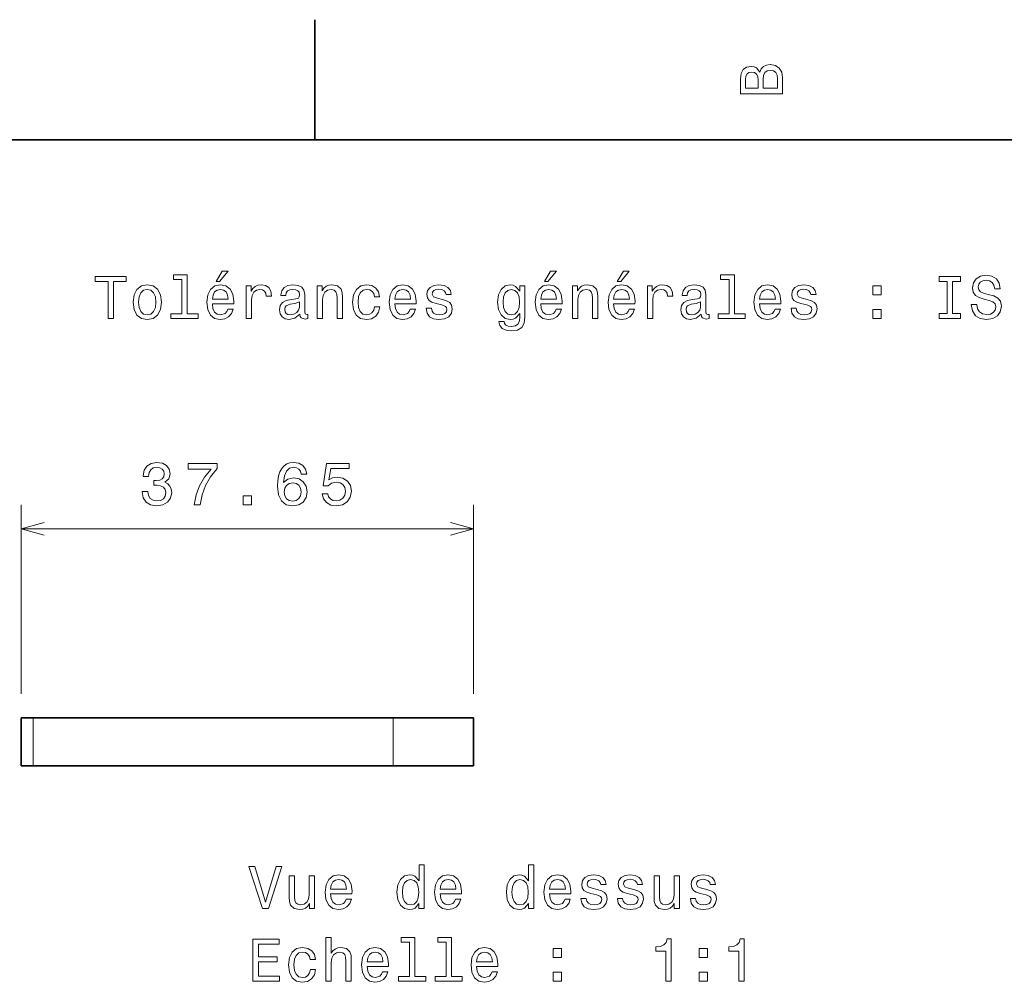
# Model space of a CAD drawing. Extents: x 0 to 297, y 0 to 210.
# Tile 8 of 9: x 124 to 206, y 130 to 210. Entities that reach past the tile are written whole.
import ezdxf

# ---------------------------------------------------------------- set-up
doc = ezdxf.new("R2010")
doc.units = 0

msp = doc.modelspace()

# ---------------------------------------------------------------- linework, layer by layer
at = {"color": 7, "lineweight": 35, "ltscale": 0.25}
msp.add_line((148.5, 200), (148.5, 210), dxfattribs=at)
at = {"color": 7, "lineweight": 35}
for p, q in [((287, 200), (10, 200)), ((155.008911, 151.90387), (125.054321, 151.90387)), ((155.008911, 147.90387), (125.054321, 147.90387))]:
    msp.add_line(p, q, dxfattribs=at)
at = {"color": 7, "lineweight": 13, "ltscale": 0.393365}
for p, q in [((124.054321, 153.90387), (124.054321, 169.638489)), ((161.708862, 153.90387), (161.708862, 169.638489))]:
    msp.add_line(p, q, dxfattribs=at)
at = {"color": 7, "lineweight": 13}
msp.add_line((124.054321, 167.638489), (161.708862, 167.638489), dxfattribs=at)
at = {"color": 7, "lineweight": 35, "ltscale": 0.025}
for p, q in [((124.054321, 151.90387), (125.054321, 151.90387)), ((124.054321, 147.90387), (125.054321, 147.90387))]:
    msp.add_line(p, q, dxfattribs=at)
at = {"color": 7, "lineweight": 35, "ltscale": 0.1}
for p, q in [((124.054321, 147.90387), (124.054321, 151.90387)), ((161.708862, 151.90387), (161.708862, 147.90387))]:
    msp.add_line(p, q, dxfattribs=at)
at = {"color": 7, "lineweight": 13, "ltscale": 0.1}
for p, q in [((125.054321, 147.90387), (125.054321, 151.90387)), ((155.008911, 147.90387), (155.008911, 151.90387))]:
    msp.add_line(p, q, dxfattribs=at)
at = {"color": 7, "lineweight": 35, "ltscale": 0.167499}
for p, q in [((155.008911, 151.90387), (161.708862, 151.90387)), ((155.008911, 147.90387), (161.708862, 147.90387))]:
    msp.add_line(p, q, dxfattribs=at)
at = {"color": 7, "lineweight": 13}
for points in [[(185.542007, 205.630417), (185.249496, 205.983429), (185.052811, 206.074219), (184.81073, 206.104477), (184.432495, 206.03891), (184.160156, 205.842224), (183.993729, 205.524506), (183.933212, 205.080704), (183.933212, 203.835022), (187.433212, 203.835022), (187.433212, 205.151306), (187.36261, 205.620331), (187.155838, 205.968307), (186.828018, 206.185165), (186.384216, 206.260818), (186.08667, 206.215424), (185.839554, 206.094391), (185.65799, 205.897705)], [(187.014618, 205.095825), (187.014618, 204.298996), (185.809296, 204.298996), (185.809296, 205.050446), (185.844589, 205.368164), (185.9505, 205.595108), (186.132065, 205.731277), (186.394302, 205.776657), (186.671692, 205.731277), (186.863327, 205.605194), (186.979324, 205.393372)], [(185.385666, 204.984879), (185.385666, 204.298996), (184.351807, 204.298996), (184.351807, 205.025223), (184.382065, 205.297562), (184.472839, 205.489197), (184.629181, 205.605194), (184.86116, 205.645538), (185.093155, 205.600143), (185.254532, 205.479111), (185.355408, 205.272339)], [(131.286026, 185.143372), (131.75, 185.143372), (131.75, 188.219742), (132.809082, 188.219742), (132.809082, 188.643372), (130.221909, 188.643372), (130.221909, 188.219742), (131.286026, 188.219742)], [(137.42868, 188.391205), (137.42868, 185.516571), (136.515854, 185.516571), (136.515854, 185.143372), (138.780258, 185.143372), (138.780258, 185.516571), (137.872482, 185.516571), (137.872482, 188.764404), (136.732712, 188.764404), (136.732712, 188.391205)], [(140.278091, 188.219742), (140.575653, 188.219742), (141.276657, 189.077087), (140.782425, 189.077087)], [(167.602295, 188.219742), (167.899857, 188.219742), (168.600861, 189.077087), (168.106628, 189.077087)], [(173.674347, 188.219742), (173.971893, 188.219742), (174.672913, 189.077087), (174.178665, 189.077087)], [(182.969009, 188.391205), (182.969009, 185.516571), (182.056183, 185.516571), (182.056183, 185.143372), (184.320602, 185.143372), (184.320602, 185.516571), (183.412811, 185.516571), (183.412811, 188.764404), (182.273041, 188.764404), (182.273041, 188.391205)], [(201.114548, 185.567001), (200.469009, 185.567001), (200.469009, 185.143372), (202.22406, 185.143372), (202.22406, 185.567001), (201.578522, 185.567001), (201.578522, 188.219742), (202.22406, 188.219742), (202.22406, 188.643372), (200.469009, 188.643372), (200.469009, 188.219742), (201.114548, 188.219742)], [(203.585724, 186.298264), (203.126801, 186.298264), (203.227661, 185.763687), (203.479828, 185.370316), (203.868149, 185.133286), (204.392639, 185.047546), (204.912109, 185.128235), (205.30043, 185.350143), (205.547546, 185.69812), (205.638321, 186.157059), (205.562683, 186.570602), (205.350861, 186.837891), (205.007919, 187.014404), (204.548981, 187.145538), (204.155609, 187.241348), (203.898407, 187.35231), (203.752167, 187.513687), (203.706757, 187.765854), (203.752167, 187.992798), (203.88327, 188.164261), (204.085007, 188.280258), (204.362396, 188.320602), (204.644806, 188.270172), (204.866699, 188.134003), (205.01297, 187.907059), (205.083557, 187.599426), (205.542511, 187.599426), (205.542511, 187.609512), (205.461807, 188.083572), (205.224777, 188.4366), (204.851578, 188.658508), (204.34726, 188.734146), (203.893372, 188.658508), (203.540344, 188.446686), (203.313385, 188.118881), (203.232697, 187.695251), (203.298264, 187.317001), (203.489899, 187.059799), (203.792511, 186.888321), (204.206055, 186.757202), (204.614548, 186.641205), (204.92218, 186.530258), (205.108795, 186.368881), (205.174347, 186.106628), (205.113831, 185.83934), (204.957489, 185.637604), (204.720459, 185.51152), (204.412811, 185.471176), (204.069885, 185.526657), (203.807632, 185.688034), (203.641205, 185.950287)], [(133.378967, 186.494949), (133.459656, 185.879684), (133.69165, 185.425797), (134.059799, 185.143372), (134.554031, 185.047546), (135.043228, 185.143372), (135.411377, 185.420746), (135.643372, 185.874634), (135.729111, 186.494949), (135.643372, 187.110229), (135.411377, 187.569168), (135.043228, 187.846542), (134.554031, 187.947403), (134.059799, 187.846542), (133.69165, 187.564117), (133.459656, 187.110229)], [(139.970459, 186.368881), (141.745682, 186.368881), (141.750717, 186.575653), (141.670029, 187.155624), (141.44812, 187.58934), (141.095108, 187.851578), (140.626083, 187.947403), (140.167145, 187.846542), (139.814117, 187.564117), (139.587173, 187.105194), (139.506485, 186.5), (139.582138, 185.879684), (139.809082, 185.425797), (140.157059, 185.143372), (140.610947, 185.047546), (141.004318, 185.113113), (141.327087, 185.284576), (141.564117, 185.556915), (141.700287, 185.920029), (141.261536, 185.920029), (141.170746, 185.718292), (141.039627, 185.567001), (140.666428, 185.445969), (140.378967, 185.501434), (140.162109, 185.677948), (140.020889, 185.965424), (139.970459, 186.353745)], [(142.784576, 185.143372), (143.228394, 185.143372), (143.228394, 186.691635), (143.273773, 187.064835), (143.409943, 187.332138), (143.631851, 187.493515), (143.929398, 187.548996), (144.151291, 187.513687), (144.317719, 187.412827), (144.418594, 187.241348), (144.453888, 187.009369), (144.90274, 187.009369), (144.842224, 187.417862), (144.675797, 187.710373), (144.398422, 187.886887), (144.020172, 187.947403), (143.76297, 187.907059), (143.541061, 187.806198), (143.344376, 187.63472), (143.188034, 187.40274), (143.188034, 187.851578), (142.784576, 187.851578)], [(147.26297, 185.496399), (147.26297, 185.481262), (147.288177, 185.309799), (147.363831, 185.188766), (147.681549, 185.092941), (147.92868, 185.133286), (147.92868, 185.476227), (147.822769, 185.46109), (147.681549, 185.526657), (147.656342, 185.728394), (147.656342, 187.130402), (147.595825, 187.48848), (147.419312, 187.740631), (147.111664, 187.891937), (146.677948, 187.947403), (146.254318, 187.886887), (145.94165, 187.715424), (145.744965, 187.44812), (145.679398, 187.095108), (145.679398, 187.064835), (146.077805, 187.064835), (146.113113, 187.276657), (146.22406, 187.427948), (146.405624, 187.518738), (146.662827, 187.554031), (146.909943, 187.528824), (147.086456, 187.453171), (147.192368, 187.322052), (147.227661, 187.140488), (147.207489, 186.92868), (147.126801, 186.822769), (146.925079, 186.772339), (146.546829, 186.731995), (146.113113, 186.641205), (145.805481, 186.479828), (145.623917, 186.227661), (145.568451, 185.854462), (145.618881, 185.521606), (145.775223, 185.27449), (146.027374, 185.118149), (146.375366, 185.062683), (146.844376, 185.168594)], [(148.690201, 185.143372), (149.134003, 185.143372), (149.134003, 186.706772), (149.179398, 187.064835), (149.325653, 187.327087), (149.552597, 187.48848), (149.855194, 187.548996), (150.09726, 187.498566), (150.248566, 187.362396), (150.324203, 187.135452), (150.349426, 186.832855), (150.349426, 185.143372), (150.793228, 185.143372), (150.793228, 186.92363), (150.773056, 187.281708), (150.682281, 187.579254), (150.384735, 187.851578), (149.920746, 187.947403), (149.663544, 187.912109), (149.446686, 187.816284), (149.260086, 187.654892), (149.113831, 187.438034), (149.113831, 187.851578), (148.690201, 187.851578)], [(153.451004, 186.953888), (153.889771, 186.953888), (153.798996, 187.357346), (153.582138, 187.675079), (153.244232, 187.871765), (152.805481, 187.947403), (152.32132, 187.846542), (151.953171, 187.564117), (151.721191, 187.105194), (151.640488, 186.489914), (151.716141, 185.879684), (151.943085, 185.425797), (152.301147, 185.143372), (152.790344, 185.047546), (153.22406, 185.123199), (153.561966, 185.335007), (153.793945, 185.667862), (153.894806, 186.111664), (153.471191, 186.111664), (153.395538, 185.829254), (153.254318, 185.617432), (153.052597, 185.486313), (152.805481, 185.445969), (152.497833, 185.51152), (152.27594, 185.713257), (152.139771, 186.041061), (152.094376, 186.505035), (152.139771, 186.958939), (152.280975, 187.286743), (152.507935, 187.48848), (152.805481, 187.559082), (153.067719, 187.513687), (153.264404, 187.39769), (153.395538, 187.206055)], [(155.150574, 186.368881), (156.925797, 186.368881), (156.930832, 186.575653), (156.850143, 187.155624), (156.628235, 187.58934), (156.275223, 187.851578), (155.806198, 187.947403), (155.34726, 187.846542), (154.994232, 187.564117), (154.767288, 187.105194), (154.6866, 186.5), (154.762253, 185.879684), (154.989197, 185.425797), (155.337173, 185.143372), (155.791061, 185.047546), (156.184433, 185.113113), (156.507202, 185.284576), (156.744232, 185.556915), (156.880402, 185.920029), (156.44165, 185.920029), (156.350861, 185.718292), (156.219742, 185.567001), (155.846542, 185.445969), (155.559082, 185.501434), (155.342224, 185.677948), (155.201004, 185.965424), (155.150574, 186.353745)], [(159.124634, 186.721909), (158.695969, 186.822769), (158.378235, 186.938766), (158.272339, 187.175797), (158.302597, 187.342224), (158.408508, 187.463257), (158.579971, 187.53891), (158.827087, 187.569168), (159.064117, 187.53891), (159.250717, 187.44812), (159.371765, 187.311966), (159.422195, 187.130402), (159.855911, 187.130402), (159.855911, 187.140488), (159.780258, 187.468292), (159.573486, 187.72551), (159.250717, 187.886887), (158.827087, 187.947403), (158.398407, 187.886887), (158.085739, 187.720459), (157.889053, 187.473343), (157.828522, 187.16066), (157.873917, 186.858063), (158.015137, 186.646255), (158.247116, 186.494949), (158.585022, 186.389053), (159.079254, 186.268005), (159.381836, 186.141937), (159.46254, 186.041061), (159.492798, 185.889771), (159.447403, 185.703171), (159.32637, 185.561966), (159.129684, 185.471176), (158.867432, 185.440918), (158.590057, 185.471176), (158.388336, 185.577087), (158.252167, 185.748566), (158.196686, 185.985596), (157.768005, 185.985596), (157.838623, 185.582138), (158.045395, 185.289627), (158.373199, 185.113113), (158.827087, 185.047546), (159.301147, 185.113113), (159.649139, 185.289627), (159.860947, 185.572052), (159.9366, 185.940201), (159.881119, 186.257919), (159.724777, 186.474777), (159.467575, 186.615997)], [(165.978394, 185.264404), (165.978394, 187.851578), (165.554749, 187.851578), (165.554749, 187.412827), (165.206772, 187.811234), (164.994949, 187.912109), (164.757919, 187.947403), (164.329254, 187.846542), (163.996399, 187.564117), (163.779541, 187.110229), (163.703888, 186.5), (163.779541, 185.88472), (163.996399, 185.430832), (164.329254, 185.143372), (164.757919, 185.047546), (165, 185.082855), (165.201721, 185.17363), (165.554749, 185.556915), (165.554749, 185.17363), (165.514404, 184.871033), (165.403458, 184.654175), (165.191635, 184.528091), (164.873917, 184.482712), (164.596542, 184.51297), (164.399857, 184.588623), (164.283859, 184.719742), (164.248566, 184.896255), (163.819885, 184.896255), (163.819885, 184.876083), (163.885437, 184.553314), (164.087173, 184.311234), (164.409943, 184.154892), (164.848694, 184.099426), (165.373199, 184.175079), (165.721176, 184.386887), (165.917862, 184.755051)], [(167.294662, 186.368881), (169.069885, 186.368881), (169.074921, 186.575653), (168.994232, 187.155624), (168.772339, 187.58934), (168.419312, 187.851578), (167.950287, 187.947403), (167.491348, 187.846542), (167.138321, 187.564117), (166.911377, 187.105194), (166.830688, 186.5), (166.906342, 185.879684), (167.133286, 185.425797), (167.481262, 185.143372), (167.93515, 185.047546), (168.328522, 185.113113), (168.651291, 185.284576), (168.888321, 185.556915), (169.02449, 185.920029), (168.585724, 185.920029), (168.494949, 185.718292), (168.363831, 185.567001), (167.990631, 185.445969), (167.703171, 185.501434), (167.486313, 185.677948), (167.345093, 185.965424), (167.294662, 186.353745)], [(169.942352, 185.143372), (170.386169, 185.143372), (170.386169, 186.706772), (170.431549, 187.064835), (170.577805, 187.327087), (170.804749, 187.48848), (171.107346, 187.548996), (171.349426, 187.498566), (171.500717, 187.362396), (171.57637, 187.135452), (171.601578, 186.832855), (171.601578, 185.143372), (172.04538, 185.143372), (172.04538, 186.92363), (172.025208, 187.281708), (171.934433, 187.579254), (171.636887, 187.851578), (171.172913, 187.947403), (170.91571, 187.912109), (170.698853, 187.816284), (170.512238, 187.654892), (170.365997, 187.438034), (170.365997, 187.851578), (169.942352, 187.851578)], [(173.366714, 186.368881), (175.141922, 186.368881), (175.146973, 186.575653), (175.066284, 187.155624), (174.844376, 187.58934), (174.491348, 187.851578), (174.022339, 187.947403), (173.5634, 187.846542), (173.210373, 187.564117), (172.983429, 187.105194), (172.90274, 186.5), (172.978378, 185.879684), (173.205322, 185.425797), (173.553314, 185.143372), (174.007202, 185.047546), (174.400574, 185.113113), (174.723343, 185.284576), (174.960373, 185.556915), (175.096542, 185.920029), (174.657776, 185.920029), (174.567001, 185.718292), (174.435883, 185.567001), (174.062683, 185.445969), (173.775208, 185.501434), (173.55835, 185.677948), (173.417145, 185.965424), (173.366714, 186.353745)], [(176.180832, 185.143372), (176.624634, 185.143372), (176.624634, 186.691635), (176.670029, 187.064835), (176.806183, 187.332138), (177.028091, 187.493515), (177.325638, 187.548996), (177.547546, 187.513687), (177.713974, 187.412827), (177.814835, 187.241348), (177.850143, 187.009369), (178.298981, 187.009369), (178.238464, 187.417862), (178.072037, 187.710373), (177.794662, 187.886887), (177.416412, 187.947403), (177.15921, 187.907059), (176.937317, 187.806198), (176.740631, 187.63472), (176.58429, 187.40274), (176.58429, 187.851578), (176.180832, 187.851578)], [(180.65921, 185.496399), (180.65921, 185.481262), (180.684433, 185.309799), (180.760071, 185.188766), (181.077805, 185.092941), (181.324921, 185.133286), (181.324921, 185.476227), (181.219009, 185.46109), (181.077805, 185.526657), (181.052582, 185.728394), (181.052582, 187.130402), (180.992065, 187.48848), (180.815552, 187.740631), (180.507919, 187.891937), (180.074203, 187.947403), (179.650574, 187.886887), (179.337891, 187.715424), (179.141205, 187.44812), (179.075638, 187.095108), (179.075638, 187.064835), (179.47406, 187.064835), (179.509369, 187.276657), (179.620316, 187.427948), (179.801865, 187.518738), (180.059067, 187.554031), (180.306183, 187.528824), (180.482697, 187.453171), (180.588608, 187.322052), (180.623917, 187.140488), (180.603745, 186.92868), (180.523041, 186.822769), (180.32132, 186.772339), (179.943085, 186.731995), (179.509369, 186.641205), (179.201721, 186.479828), (179.020172, 186.227661), (178.964691, 185.854462), (179.015121, 185.521606), (179.171463, 185.27449), (179.42363, 185.118149), (179.771606, 185.062683), (180.240631, 185.168594)], [(185.510803, 186.368881), (187.286011, 186.368881), (187.291061, 186.575653), (187.210358, 187.155624), (186.988464, 187.58934), (186.635437, 187.851578), (186.166412, 187.947403), (185.707489, 187.846542), (185.354462, 187.564117), (185.127518, 187.105194), (185.046814, 186.5), (185.122467, 185.879684), (185.349411, 185.425797), (185.697403, 185.143372), (186.151291, 185.047546), (186.544662, 185.113113), (186.867432, 185.284576), (187.104462, 185.556915), (187.240631, 185.920029), (186.801865, 185.920029), (186.71109, 185.718292), (186.579956, 185.567001), (186.206757, 185.445969), (185.919296, 185.501434), (185.702438, 185.677948), (185.561234, 185.965424), (185.510803, 186.353745)], [(189.484863, 186.721909), (189.056183, 186.822769), (188.738464, 186.938766), (188.632553, 187.175797), (188.662811, 187.342224), (188.768723, 187.463257), (188.940186, 187.53891), (189.187317, 187.569168), (189.424347, 187.53891), (189.610947, 187.44812), (189.731979, 187.311966), (189.78241, 187.130402), (190.216125, 187.130402), (190.216125, 187.140488), (190.140472, 187.468292), (189.933716, 187.72551), (189.610947, 187.886887), (189.187317, 187.947403), (188.758636, 187.886887), (188.445953, 187.720459), (188.249268, 187.473343), (188.188751, 187.16066), (188.234146, 186.858063), (188.375351, 186.646255), (188.60733, 186.494949), (188.945236, 186.389053), (189.439468, 186.268005), (189.742065, 186.141937), (189.822754, 186.041061), (189.853012, 185.889771), (189.807632, 185.703171), (189.686584, 185.561966), (189.489899, 185.471176), (189.227661, 185.440918), (188.950287, 185.471176), (188.74855, 185.577087), (188.612381, 185.748566), (188.556915, 185.985596), (188.128235, 185.985596), (188.198837, 185.582138), (188.405609, 185.289627), (188.733429, 185.113113), (189.187317, 185.047546), (189.661377, 185.113113), (190.009354, 185.289627), (190.221176, 185.572052), (190.296814, 185.940201), (190.241348, 186.257919), (190.085007, 186.474777), (189.827805, 186.615997)], [(194.926514, 187.100143), (195.622467, 187.100143), (195.622467, 187.851578), (194.926514, 187.851578)], [(133.832855, 186.5), (133.878235, 186.953888), (134.019455, 187.281708), (134.246399, 187.483429), (134.554031, 187.554031), (134.856628, 187.483429), (135.083572, 187.286743), (135.224777, 186.953888), (135.275223, 186.5), (135.224777, 186.041061), (135.083572, 185.708206), (134.856628, 185.506485), (134.554031, 185.440918), (134.246399, 185.506485), (134.019455, 185.708206), (133.878235, 186.041061)], [(139.970459, 186.742081), (140.02594, 187.090057), (140.162109, 187.34726), (140.368881, 187.503601), (140.641205, 187.559082), (140.908508, 187.503601), (141.11528, 187.34726), (141.241348, 187.090057), (141.286743, 186.742081)], [(155.150574, 186.742081), (155.206055, 187.090057), (155.342224, 187.34726), (155.548996, 187.503601), (155.82132, 187.559082), (156.088623, 187.503601), (156.295395, 187.34726), (156.421478, 187.090057), (156.466858, 186.742081)], [(164.162827, 186.5), (164.208206, 186.948853), (164.344376, 187.281708), (164.556198, 187.478394), (164.838623, 187.548996), (165.136169, 187.478394), (165.358063, 187.281708), (165.494232, 186.948853), (165.544662, 186.5), (165.494232, 186.041061), (165.358063, 185.713257), (165.136169, 185.51152), (164.838623, 185.445969), (164.556198, 185.51152), (164.344376, 185.713257), (164.208206, 186.046112)], [(167.294662, 186.742081), (167.350143, 187.090057), (167.486313, 187.34726), (167.693085, 187.503601), (167.965424, 187.559082), (168.232712, 187.503601), (168.439484, 187.34726), (168.565552, 187.090057), (168.610947, 186.742081)], [(173.366714, 186.742081), (173.42218, 187.090057), (173.55835, 187.34726), (173.765121, 187.503601), (174.03746, 187.559082), (174.304749, 187.503601), (174.51152, 187.34726), (174.637604, 187.090057), (174.682983, 186.742081)], [(185.510803, 186.742081), (185.566269, 187.090057), (185.702438, 187.34726), (185.90921, 187.503601), (186.181549, 187.559082), (186.448837, 187.503601), (186.655609, 187.34726), (186.781693, 187.090057), (186.827087, 186.742081)], [(147.21254, 186.091492), (147.152023, 185.829254), (146.990631, 185.627518), (146.748566, 185.496399), (146.451004, 185.451004), (146.259369, 185.476227), (146.123199, 185.556915), (146.03746, 185.69812), (146.012253, 185.894806), (146.032425, 186.07132), (146.113113, 186.197403), (146.435883, 186.338623), (146.844376, 186.399139), (147.21254, 186.520172)], [(180.60878, 186.091492), (180.548264, 185.829254), (180.386887, 185.627518), (180.144806, 185.496399), (179.84726, 185.451004), (179.655609, 185.476227), (179.51944, 185.556915), (179.433716, 185.69812), (179.408493, 185.894806), (179.428665, 186.07132), (179.509369, 186.197403), (179.832123, 186.338623), (180.240631, 186.399139), (180.60878, 186.520172)], [(194.926514, 185.143372), (195.622467, 185.143372), (195.622467, 185.894806), (194.926514, 185.894806)], [(134.13855, 170.737915), (134.13855, 170.702606), (134.219238, 170.21846), (134.456299, 169.855347), (134.829468, 169.623352), (135.32373, 169.537628), (135.848267, 169.623352), (136.241577, 169.845261), (136.493774, 170.198288), (136.584595, 170.652176), (136.544189, 170.949738), (136.433228, 171.191803), (136.251709, 171.378403), (136.009644, 171.514572), (136.337402, 171.786896), (136.453491, 172.220612), (136.377808, 172.613983), (136.160889, 172.911545), (135.807861, 173.098145), (135.32373, 173.163696), (134.869873, 173.083008), (134.521851, 172.861115), (134.294922, 172.508087), (134.219238, 172.039063), (134.219238, 172.003754), (134.668091, 172.003754), (134.708496, 172.326538), (134.8396, 172.558517), (135.051392, 172.699738), (135.348999, 172.750153), (135.611206, 172.709808), (135.802856, 172.603912), (135.918823, 172.432434), (135.964233, 172.200439), (135.918823, 171.953339), (135.797852, 171.786896), (135.58606, 171.686035), (135.298584, 171.655777), (135.101807, 171.660828), (135.101807, 171.262405), (135.348999, 171.272491), (135.666748, 171.227112), (135.903687, 171.106079), (136.044922, 170.909393), (136.095337, 170.652176), (136.039917, 170.35968), (135.893677, 170.142822), (135.661621, 170.006653), (135.354004, 169.961258), (135.036255, 170.011688), (134.804321, 170.162994), (134.658081, 170.40506), (134.602539, 170.737915)], [(138.44458, 169.638489), (138.953979, 169.638489), (139.120361, 170.470612), (139.412842, 171.247284), (139.826416, 171.96846), (140.366089, 172.644257), (140.366089, 173.062836), (137.965454, 173.062836), (137.965454, 172.603912), (139.881836, 172.603912), (139.327148, 171.923065), (138.908569, 171.211975), (138.616089, 170.45549)], [(147.828125, 172.195404), (147.7323, 172.603912), (147.510376, 172.906494), (147.16748, 173.098145), (146.723633, 173.163696), (146.426147, 173.128403), (146.168945, 173.032578), (145.941895, 172.876251), (145.750366, 172.654343), (145.598999, 172.376953), (145.488037, 172.039063), (145.41748, 171.640656), (145.397339, 171.191803), (145.478027, 170.475662), (145.725098, 169.956207), (146.123535, 169.643524), (146.668213, 169.537628), (147.157349, 169.628403), (147.530518, 169.865433), (147.772583, 170.238632), (147.858398, 170.712708), (147.772583, 171.191803), (147.540649, 171.559967), (147.182617, 171.791946), (146.73877, 171.872635), (146.259644, 171.771774), (145.901611, 171.484314), (145.977295, 172.039063), (146.138672, 172.437469), (146.385742, 172.674515), (146.728638, 172.755203), (146.980835, 172.714859), (147.172485, 172.608948), (147.298584, 172.432434), (147.364136, 172.195404)], [(149.103149, 170.551315), (149.214111, 170.137772), (149.461182, 169.815002), (149.824341, 169.613281), (150.288208, 169.537628), (150.797607, 169.628403), (151.196045, 169.875519), (151.448242, 170.26889), (151.544067, 170.773224), (151.458252, 171.242233), (151.216187, 171.610382), (150.838013, 171.847412), (150.348755, 171.933167), (149.970581, 171.872635), (149.677979, 171.706207), (149.819214, 172.649292), (151.352417, 172.649292), (151.352417, 173.062836), (149.481323, 173.062836), (149.203979, 171.20694), (149.607422, 171.20694), (149.899902, 171.44397), (150.273193, 171.529694), (150.595947, 171.474213), (150.843018, 171.312836), (150.99939, 171.06572), (151.05481, 170.748001), (150.99939, 170.430267), (150.838013, 170.183167), (150.59082, 170.026825), (150.273193, 169.971344), (150.005859, 170.006653), (149.799072, 170.122635), (149.647827, 170.304199), (149.572144, 170.551315)], [(147.369141, 170.707642), (147.313721, 170.389923), (147.172485, 170.147858), (146.945557, 169.986481), (146.663086, 169.936035), (146.365601, 169.986481), (146.138672, 170.142822), (145.992432, 170.384888), (145.947021, 170.702606), (145.997437, 171.015289), (146.138672, 171.252319), (146.370605, 171.403625), (146.68335, 171.459091), (146.955688, 171.403625), (147.172485, 171.257355), (147.313721, 171.020325)], [(142.533691, 169.638489), (143.229614, 169.638489), (143.229614, 170.389923), (142.533691, 170.389923)], [(145.27713, 139.552292), (144.399597, 136.571732), (143.496872, 139.552292), (143.017761, 139.552292), (144.147446, 136.047241), (144.651764, 136.047241), (145.756226, 139.552292)], [(157.164017, 136.465836), (157.164017, 136.047241), (157.607819, 136.047241), (157.607819, 139.668274), (157.169052, 139.668274), (157.169052, 138.341904), (156.831161, 138.725189), (156.62439, 138.815979), (156.38736, 138.851273), (155.958679, 138.750412), (155.625824, 138.467987), (155.408966, 138.014099), (155.333328, 137.40387), (155.408966, 136.79364), (155.625824, 136.334702), (155.958679, 136.047241), (156.38736, 135.951416), (156.62439, 135.986725), (156.836197, 136.077499)], [(166.272079, 136.465836), (166.272079, 136.047241), (166.715881, 136.047241), (166.715881, 139.668274), (166.27713, 139.668274), (166.27713, 138.341904), (165.939224, 138.725189), (165.732452, 138.815979), (165.495422, 138.851273), (165.066757, 138.750412), (164.733902, 138.467987), (164.517044, 138.014099), (164.441391, 137.40387), (164.517044, 136.79364), (164.733902, 136.334702), (165.066757, 136.047241), (165.495422, 135.951416), (165.732452, 135.986725), (165.944275, 136.077499)], [(148.479568, 138.755447), (148.035767, 138.755447), (148.035767, 137.192047), (147.985336, 136.828949), (147.839081, 136.566696), (147.612137, 136.405304), (147.31459, 136.354874), (147.07756, 136.395218), (146.926254, 136.516266), (146.84053, 136.723038), (146.820358, 137.015533), (146.820358, 138.755447), (146.376556, 138.755447), (146.376556, 136.975189), (146.391678, 136.617126), (146.487503, 136.31958), (146.780014, 136.047241), (147.249023, 135.951416), (147.50119, 135.986725), (147.718048, 136.077499), (147.904648, 136.233841), (148.055939, 136.460785), (148.055939, 136.047241), (148.479568, 136.047241)], [(149.816025, 137.272751), (151.591248, 137.272751), (151.596283, 137.479523), (151.515594, 138.059494), (151.293701, 138.49321), (150.940674, 138.755447), (150.471649, 138.851273), (150.012711, 138.750412), (149.659683, 138.467987), (149.432739, 138.009064), (149.352051, 137.40387), (149.427704, 136.783554), (149.654648, 136.329666), (150.002625, 136.047241), (150.456512, 135.951416), (150.849884, 136.016983), (151.172653, 136.188446), (151.409683, 136.460785), (151.545853, 136.823898), (151.107101, 136.823898), (151.016312, 136.622162), (150.885193, 136.470871), (150.511993, 136.349838), (150.224533, 136.405304), (150.007675, 136.581818), (149.866455, 136.869293), (149.816025, 137.257614)], [(158.924103, 137.272751), (160.69931, 137.272751), (160.704361, 137.479523), (160.623672, 138.059494), (160.401764, 138.49321), (160.048737, 138.755447), (159.579712, 138.851273), (159.120789, 138.750412), (158.767761, 138.467987), (158.540817, 138.009064), (158.460129, 137.40387), (158.535767, 136.783554), (158.762711, 136.329666), (159.110703, 136.047241), (159.56459, 135.951416), (159.957962, 136.016983), (160.280731, 136.188446), (160.517761, 136.460785), (160.653931, 136.823898), (160.215164, 136.823898), (160.12439, 136.622162), (159.993256, 136.470871), (159.620071, 136.349838), (159.332596, 136.405304), (159.115738, 136.581818), (158.974533, 136.869293), (158.924103, 137.257614)], [(168.032166, 137.272751), (169.807388, 137.272751), (169.812424, 137.479523), (169.731735, 138.059494), (169.509827, 138.49321), (169.156815, 138.755447), (168.68779, 138.851273), (168.228851, 138.750412), (167.875824, 138.467987), (167.64888, 138.009064), (167.568192, 137.40387), (167.643845, 136.783554), (167.870789, 136.329666), (168.218765, 136.047241), (168.672653, 135.951416), (169.066025, 136.016983), (169.388794, 136.188446), (169.625824, 136.460785), (169.761993, 136.823898), (169.323242, 136.823898), (169.232452, 136.622162), (169.101334, 136.470871), (168.728134, 136.349838), (168.440674, 136.405304), (168.223816, 136.581818), (168.082596, 136.869293), (168.032166, 137.257614)], [(172.006226, 137.625778), (171.57756, 137.726639), (171.259827, 137.842636), (171.153931, 138.079666), (171.184189, 138.246094), (171.2901, 138.367126), (171.461563, 138.44278), (171.708679, 138.473038), (171.945709, 138.44278), (172.132309, 138.35199), (172.253357, 138.215836), (172.303787, 138.034271), (172.737503, 138.034271), (172.737503, 138.044357), (172.66185, 138.372162), (172.455078, 138.629379), (172.132309, 138.790756), (171.708679, 138.851273), (171.279999, 138.790756), (170.967331, 138.624329), (170.770645, 138.377213), (170.710114, 138.064529), (170.755508, 137.761932), (170.896729, 137.550125), (171.128708, 137.398819), (171.466614, 137.292923), (171.960846, 137.171875), (172.263428, 137.045807), (172.344131, 136.944931), (172.37439, 136.79364), (172.328995, 136.60704), (172.207962, 136.465836), (172.011276, 136.375046), (171.749023, 136.344788), (171.471649, 136.375046), (171.269928, 136.480957), (171.133759, 136.652435), (171.078278, 136.889465), (170.649597, 136.889465), (170.720215, 136.486008), (170.926987, 136.193497), (171.254791, 136.016983), (171.708679, 135.951416), (172.182739, 136.016983), (172.530731, 136.193497), (172.742538, 136.475922), (172.818192, 136.84407), (172.762711, 137.161789), (172.606369, 137.378647), (172.349167, 137.519867)], [(175.042252, 137.625778), (174.613586, 137.726639), (174.295853, 137.842636), (174.189941, 138.079666), (174.220215, 138.246094), (174.326111, 138.367126), (174.497589, 138.44278), (174.744705, 138.473038), (174.981735, 138.44278), (175.168335, 138.35199), (175.289368, 138.215836), (175.339813, 138.034271), (175.773529, 138.034271), (175.773529, 138.044357), (175.697876, 138.372162), (175.491104, 138.629379), (175.168335, 138.790756), (174.744705, 138.851273), (174.316025, 138.790756), (174.003357, 138.624329), (173.806671, 138.377213), (173.74614, 138.064529), (173.791534, 137.761932), (173.932739, 137.550125), (174.164734, 137.398819), (174.502625, 137.292923), (174.996857, 137.171875), (175.299454, 137.045807), (175.380157, 136.944931), (175.4104, 136.79364), (175.365021, 136.60704), (175.243988, 136.465836), (175.047302, 136.375046), (174.785049, 136.344788), (174.507675, 136.375046), (174.305939, 136.480957), (174.169769, 136.652435), (174.114304, 136.889465), (173.685623, 136.889465), (173.756226, 136.486008), (173.962997, 136.193497), (174.290817, 136.016983), (174.744705, 135.951416), (175.218765, 136.016983), (175.566742, 136.193497), (175.778564, 136.475922), (175.854218, 136.84407), (175.798737, 137.161789), (175.642395, 137.378647), (175.385193, 137.519867)], [(178.839798, 138.755447), (178.395996, 138.755447), (178.395996, 137.192047), (178.345566, 136.828949), (178.19931, 136.566696), (177.972366, 136.405304), (177.67482, 136.354874), (177.43779, 136.395218), (177.286484, 136.516266), (177.200745, 136.723038), (177.180573, 137.015533), (177.180573, 138.755447), (176.736786, 138.755447), (176.736786, 136.975189), (176.751907, 136.617126), (176.847733, 136.31958), (177.140228, 136.047241), (177.609253, 135.951416), (177.86142, 135.986725), (178.078278, 136.077499), (178.264877, 136.233841), (178.416168, 136.460785), (178.416168, 136.047241), (178.839798, 136.047241)], [(181.114304, 137.625778), (180.685623, 137.726639), (180.367905, 137.842636), (180.261993, 138.079666), (180.292252, 138.246094), (180.398163, 138.367126), (180.569626, 138.44278), (180.816742, 138.473038), (181.053772, 138.44278), (181.240387, 138.35199), (181.36142, 138.215836), (181.41185, 138.034271), (181.845566, 138.034271), (181.845566, 138.044357), (181.769913, 138.372162), (181.563141, 138.629379), (181.240387, 138.790756), (180.816742, 138.851273), (180.388077, 138.790756), (180.075394, 138.624329), (179.878708, 138.377213), (179.818192, 138.064529), (179.863586, 137.761932), (180.004791, 137.550125), (180.236771, 137.398819), (180.574677, 137.292923), (181.068909, 137.171875), (181.371506, 137.045807), (181.452194, 136.944931), (181.482452, 136.79364), (181.437073, 136.60704), (181.316025, 136.465836), (181.119339, 136.375046), (180.857086, 136.344788), (180.579712, 136.375046), (180.377991, 136.480957), (180.241821, 136.652435), (180.18634, 136.889465), (179.757675, 136.889465), (179.828278, 136.486008), (180.035049, 136.193497), (180.362854, 136.016983), (180.816742, 135.951416), (181.290802, 136.016983), (181.638794, 136.193497), (181.850616, 136.475922), (181.926254, 136.84407), (181.870789, 137.161789), (181.714447, 137.378647), (181.457245, 137.519867)], [(149.816025, 137.64595), (149.871506, 137.993927), (150.007675, 138.251129), (150.214447, 138.407471), (150.486786, 138.462952), (150.754074, 138.407471), (150.960846, 138.251129), (151.086929, 137.993927), (151.132309, 137.64595)], [(156.462997, 138.452866), (156.755508, 138.382263), (156.977417, 138.185577), (157.108536, 137.857758), (157.158966, 137.40387), (157.108536, 136.944931), (156.977417, 136.617126), (156.755508, 136.41539), (156.462997, 136.349838), (156.185623, 136.41539), (155.973816, 136.617126), (155.832596, 136.949982), (155.787216, 137.40387), (155.832596, 137.852722), (155.973816, 138.180527), (156.185623, 138.382263)], [(158.924103, 137.64595), (158.979568, 137.993927), (159.115738, 138.251129), (159.32251, 138.407471), (159.594849, 138.462952), (159.862137, 138.407471), (160.068909, 138.251129), (160.194992, 137.993927), (160.240387, 137.64595)], [(165.571075, 138.452866), (165.863586, 138.382263), (166.08548, 138.185577), (166.216614, 137.857758), (166.267044, 137.40387), (166.216614, 136.944931), (166.08548, 136.617126), (165.863586, 136.41539), (165.571075, 136.349838), (165.293701, 136.41539), (165.081879, 136.617126), (164.940674, 136.949982), (164.895279, 137.40387), (164.940674, 137.852722), (165.081879, 138.180527), (165.293701, 138.382263)], [(168.032166, 137.64595), (168.087646, 137.993927), (168.223816, 138.251129), (168.430588, 138.407471), (168.702911, 138.462952), (168.970215, 138.407471), (169.176987, 138.251129), (169.30307, 137.993927), (169.34845, 137.64595)], [(149.427704, 130.000412), (149.871506, 130.000412), (149.871506, 131.563812), (149.916901, 131.921875), (150.063141, 132.184128), (150.2901, 132.34552), (150.592682, 132.406036), (150.834763, 132.355606), (150.986053, 132.219437), (151.061707, 131.992493), (151.086929, 131.689896), (151.086929, 130.000412), (151.530731, 130.000412), (151.530731, 131.78067), (151.510559, 132.138733), (151.419769, 132.436295), (151.122223, 132.708618), (150.658249, 132.804443), (150.406082, 132.76915), (150.189224, 132.673325), (150.007675, 132.522018), (149.871506, 132.315247), (149.871506, 133.621445), (149.427704, 133.621445)], [(156.382309, 133.248245), (156.382309, 130.373611), (155.469482, 130.373611), (155.469482, 130.000412), (157.733902, 130.000412), (157.733902, 130.373611), (156.826111, 130.373611), (156.826111, 133.621445), (155.68634, 133.621445), (155.68634, 133.248245)], [(159.418335, 133.248245), (159.418335, 130.373611), (158.505508, 130.373611), (158.505508, 130.000412), (160.769928, 130.000412), (160.769928, 130.373611), (159.862137, 130.373611), (159.862137, 133.621445), (158.722366, 133.621445), (158.722366, 133.248245)], [(143.34053, 130.000412), (145.55954, 130.000412), (145.55954, 130.424042), (143.804504, 130.424042), (143.804504, 131.609207), (145.367905, 131.609207), (145.367905, 132.027786), (143.804504, 132.027786), (143.804504, 133.076782), (145.519196, 133.076782), (145.519196, 133.500412), (143.34053, 133.500412)], [(148.116455, 131.810928), (148.555222, 131.810928), (148.464447, 132.214386), (148.247589, 132.53212), (147.909683, 132.728806), (147.470932, 132.804443), (146.986786, 132.703583), (146.618622, 132.421158), (146.386642, 131.962234), (146.305939, 131.346954), (146.381592, 130.736725), (146.608536, 130.282837), (146.966614, 130.000412), (147.455795, 129.904587), (147.889511, 129.98024), (148.227417, 130.192047), (148.459396, 130.524902), (148.560272, 130.968704), (148.136642, 130.968704), (148.060989, 130.686295), (147.919769, 130.474472), (147.718048, 130.343353), (147.470932, 130.303009), (147.1633, 130.368561), (146.941391, 130.570297), (146.805222, 130.898102), (146.759827, 131.362091), (146.805222, 131.815979), (146.946426, 132.143784), (147.173386, 132.34552), (147.470932, 132.416122), (147.73317, 132.370728), (147.929871, 132.25473), (148.060989, 132.063095)], [(152.852051, 131.225922), (154.627274, 131.225922), (154.632309, 131.432693), (154.55162, 132.012665), (154.329712, 132.446381), (153.9767, 132.708618), (153.507675, 132.804443), (153.048737, 132.703583), (152.695709, 132.421158), (152.468765, 131.962234), (152.388077, 131.35704), (152.46373, 130.736725), (152.690674, 130.282837), (153.038651, 130.000412), (153.492538, 129.904587), (153.88591, 129.970154), (154.208679, 130.141617), (154.445709, 130.413956), (154.581879, 130.777069), (154.143127, 130.777069), (154.052338, 130.575333), (153.921219, 130.424042), (153.548019, 130.303009), (153.260559, 130.358475), (153.043701, 130.534988), (152.902481, 130.822464), (152.852051, 131.210785)], [(161.960129, 131.225922), (163.735336, 131.225922), (163.740387, 131.432693), (163.659698, 132.012665), (163.43779, 132.446381), (163.084763, 132.708618), (162.615738, 132.804443), (162.156815, 132.703583), (161.803787, 132.421158), (161.576843, 131.962234), (161.49614, 131.35704), (161.571793, 130.736725), (161.798737, 130.282837), (162.146729, 130.000412), (162.600616, 129.904587), (162.993988, 129.970154), (163.316757, 130.141617), (163.553787, 130.413956), (163.689941, 130.777069), (163.25119, 130.777069), (163.160416, 130.575333), (163.029282, 130.424042), (162.656082, 130.303009), (162.368622, 130.358475), (162.151764, 130.534988), (162.010559, 130.822464), (161.960129, 131.210785)], [(177.705078, 130.000412), (178.164001, 130.000412), (178.164001, 133.525635), (177.821075, 133.525635), (177.730286, 133.217987), (177.548737, 133.011215), (177.271362, 132.890182), (176.888077, 132.849838), (176.888077, 132.49176), (177.705078, 132.49176)], [(183.77713, 130.000412), (184.236053, 130.000412), (184.236053, 133.525635), (183.893112, 133.525635), (183.802338, 133.217987), (183.620789, 133.011215), (183.343399, 132.890182), (182.960114, 132.849838), (182.960114, 132.49176), (183.77713, 132.49176)], [(152.852051, 131.599121), (152.907532, 131.947098), (153.043701, 132.2043), (153.250473, 132.360641), (153.522797, 132.416122), (153.7901, 132.360641), (153.996872, 132.2043), (154.12294, 131.947098), (154.168335, 131.599121)], [(161.960129, 131.599121), (162.015594, 131.947098), (162.151764, 132.2043), (162.358536, 132.360641), (162.630875, 132.416122), (162.898163, 132.360641), (163.104935, 132.2043), (163.231018, 131.947098), (163.276398, 131.599121)], [(168.339813, 131.957184), (169.035767, 131.957184), (169.035767, 132.708618), (168.339813, 132.708618)], [(180.483887, 131.957184), (181.179855, 131.957184), (181.179855, 132.708618), (180.483887, 132.708618)], [(168.339813, 130.000412), (169.035767, 130.000412), (169.035767, 130.751846), (168.339813, 130.751846)], [(180.483887, 130.000412), (181.179855, 130.000412), (181.179855, 130.751846), (180.483887, 130.751846)]]:
    msp.add_lwpolyline(points, close=True, dxfattribs=at)
for points in [[(125.986206, 168.156128), (124.054321, 167.638489), (125.986206, 167.12085)], [(159.776978, 167.12085), (161.708862, 167.638489), (159.776978, 168.156128)]]:
    msp.add_lwpolyline(points, dxfattribs=at)

doc.saveas('drawing.dxf')
